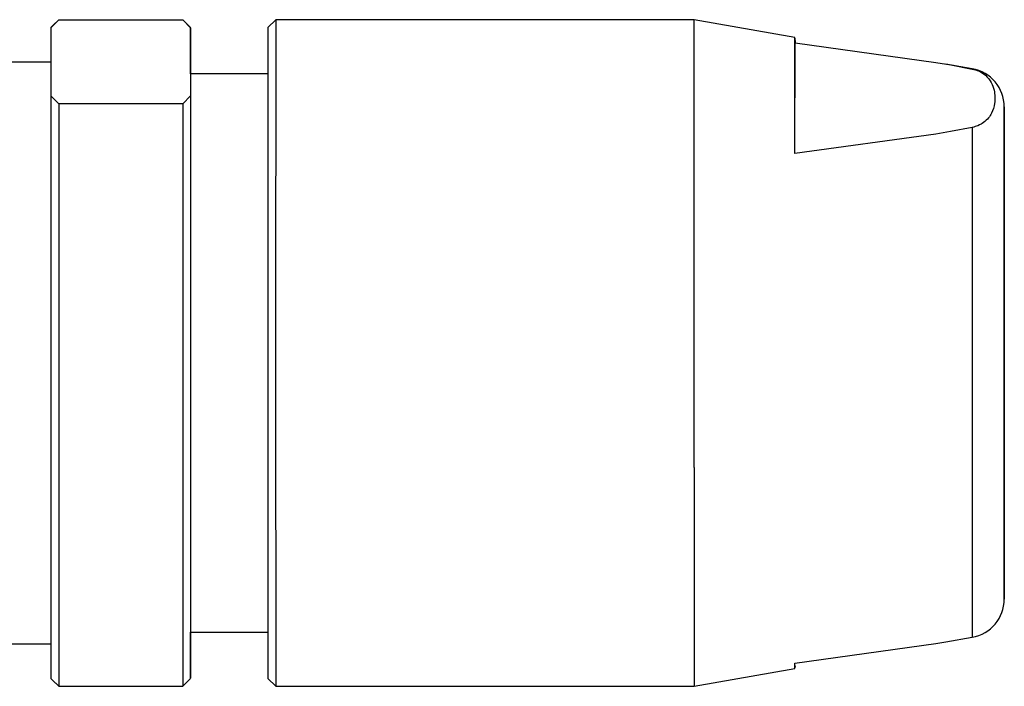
# Model space of a CAD drawing. Header units: inches. Extents: x 1.8 to 31.6, y 1.3 to 21.4.
# Tile 65 of 65: x 31.072 to 31.572, y 15.292 to 15.631. Entities that reach past the tile are written whole.
import ezdxf

# ---------------------------------------------------------------- set-up
doc = ezdxf.new("R2010")
doc.units = ezdxf.units.IN
doc.header["$MEASUREMENT"] = 0

msp = doc.modelspace()

# ---------------------------------------------------------------- linework, layer by layer
at = {"color": 7, "linetype": 'Continuous', "lineweight": 25}
for p, q in [((31.08808, 15.62644), (31.08805, 15.59178)), ((31.08808, 15.62644), (31.09202, 15.63046)), ((31.09041, 15.6289), (31.08808, 15.62657)), ((31.08808, 15.62657), (31.08808, 15.62644)), ((31.09202, 15.63046), (31.15501, 15.63046)), ((31.15501, 15.63046), (31.15894, 15.62644)), ((31.15894, 15.62657), (31.15654, 15.62898)), ((31.15894, 15.62644), (31.15892, 15.59178)), ((31.20225, 15.63051), (31.19831, 15.62657)), ((31.41485, 15.63051), (31.20225, 15.63051)), ((31.46603, 15.62149), (31.41485, 15.63051)), ((31.466, 15.56249), (31.46604, 15.61875)), ((31.46604, 15.61875), (31.53765, 15.60884)), ((31.08806, 15.60886), (31.06052, 15.60886)), ((31.53765, 15.60884), (31.54513, 15.60754)), ((31.55606, 15.60561), (31.54271, 15.60797)), ((31.54513, 15.60754), (31.55606, 15.60545)), ((31.55606, 15.60545), (31.55606, 15.60561)), ((31.15894, 15.60295), (31.15891, 15.41251)), ((31.19829, 15.60295), (31.15894, 15.60295)), ((31.09199, 15.58775), (31.08805, 15.59178)), ((31.15892, 15.59178), (31.15498, 15.58775)), ((31.15892, 15.59178), (31.15895, 15.296)), ((31.09199, 15.58775), (31.09201, 15.29198)), ((31.15498, 15.58775), (31.09199, 15.58775)), ((31.15498, 15.58775), (31.15501, 15.29198)), ((31.55604, 15.57579), (31.54511, 15.57371)), ((31.53763, 15.5724), (31.466, 15.56249)), ((31.54511, 15.57371), (31.53763, 15.5724)), ((31.15894, 15.31949), (31.19829, 15.31949)), ((31.15895, 15.296), (31.15896, 15.31949)), ((31.54274, 15.31448), (31.55606, 15.31683)), ((31.06052, 15.31358), (31.08806, 15.31358)), ((31.46602, 15.30369), (31.53765, 15.3136)), ((31.53765, 15.3136), (31.54273, 15.31449)), ((31.41485, 15.29193), (31.46603, 15.30095)), ((31.08808, 15.29587), (31.09044, 15.29351)), ((31.15657, 15.2935), (31.15894, 15.29587)), ((31.19831, 15.29587), (31.20225, 15.29193)), ((31.09049, 15.29354), (31.09201, 15.29198)), ((31.09201, 15.29198), (31.15501, 15.29198)), ((31.15501, 15.29198), (31.15653, 15.29354)), ((31.20225, 15.29193), (31.41485, 15.29193))]:
    msp.add_line(p, q, dxfattribs=at)
at = {"color": 7, "linetype": 'Continuous', "lineweight": 25, "flags": 128}
for points in [[(31.41481, 15.40303), (31.41481, 15.43987), (31.41481, 15.47777), (31.41481, 15.51485), (31.41481, 15.54923), (31.41482, 15.57921), (31.41483, 15.60326), (31.41483, 15.6202), (31.41484, 15.62916), (31.41485, 15.63051)], [(31.466, 15.56249), (31.466, 15.57818), (31.46601, 15.59177), (31.46601, 15.60302), (31.46602, 15.61172), (31.46602, 15.61773), (31.46603, 15.62094), (31.46603, 15.62128), (31.46604, 15.61875)], [(31.57234, 15.37773), (31.57234, 15.39126), (31.57235, 15.41163), (31.57235, 15.43687), (31.57235, 15.46448), (31.57235, 15.49178), (31.57235, 15.51608), (31.57234, 15.53502), (31.57234, 15.54673), (31.57233, 15.55007), (31.57232, 15.54471), (31.57232, 15.53118), (31.57231, 15.51081), (31.57231, 15.48557), (31.57231, 15.45796), (31.57231, 15.43066), (31.57231, 15.40636), (31.57232, 15.38742), (31.57232, 15.37571), (31.57233, 15.37237), (31.57234, 15.37773)], [(31.46604, 15.30238), (31.46603, 15.3015), (31.46603, 15.30116), (31.46602, 15.30369)]]:
    msp.add_lwpolyline(points, dxfattribs=at)
at = {"color": 7, "linetype": 'Continuous', "lineweight": 25}
for centre, radius, start, end in [((22.15774, 15.60568), 9.00122, 359.98264, 0.132117), ((271.47269, 15.46122), 240.27443, 179.9605696, 180.0394304), ((277.90463, 15.46122), 246.70243, 179.9606827, 180.0393173), ((31.55265, 15.58623), 0.01969, 360, 80), ((311.87661, 15.46844), 280.78859, 179.9748322, 180.0352137), ((287.4037, 15.46852), 255.84768, 179.9759763, 180.0339697), ((95.40496, 15.38951), 64.24605, 179.9794903, 180.062445), ((115.5589, 15.37828), 84.1441, 179.9831419, 180.0587955), ((31.55265, 15.33621), 0.01969, 280, 0)]:
    msp.add_arc(centre, radius, start, end, dxfattribs=at)
for points, knots in [([(31.55606, 15.60545), (31.55718, 15.60514), (31.5602, 15.60429), (31.56507, 15.60068), (31.56756, 15.59503), (31.5678, 15.58856), (31.56624, 15.58298), (31.56342, 15.57917), (31.55951, 15.57673), (31.55707, 15.57607), (31.55604, 15.57579)], [0, 0, 0, 0, 0.046795, 0.126024, 0.368391, 0.585952, 0.74064, 0.899493, 0.957528, 1, 1, 1, 1]), ([(31.5723, 15.41825), (31.5723, 15.43359), (31.5723, 15.45728), (31.5723, 15.48999), (31.5723, 15.5142), (31.5723, 15.5363), (31.57231, 15.56047), (31.57232, 15.58146), (31.57233, 15.58796), (31.57234, 15.58382), (31.57234, 15.57537), (31.57235, 15.56232), (31.57236, 15.5401), (31.57236, 15.50975), (31.57236, 15.48337), (31.57236, 15.47269)], [0, 0, 0, 0, 0.110691, 0.170942, 0.231143, 0.291394, 0.351595, 0.462286, 0.572978, 0.633228, 0.693429, 0.75368, 0.813881, 0.924573, 1, 1, 1, 1]), ([(31.57236, 15.45628), (31.57236, 15.44834), (31.57236, 15.43192), (31.57236, 15.40824), (31.57236, 15.38614), (31.57235, 15.36197), (31.57234, 15.34098), (31.57233, 15.33448), (31.57232, 15.33862), (31.57232, 15.34706), (31.57231, 15.36016), (31.5723, 15.38217), (31.5723, 15.40407), (31.5723, 15.41825)], [0, 0, 0, 0, 0.069452, 0.143785, 0.21818, 0.292514, 0.42919, 0.565867, 0.640262, 0.714595, 0.78899, 0.863324, 1, 1, 1, 1])]:
    msp.add_open_spline(points, degree=3, knots=knots, dxfattribs=at)

doc.saveas('drawing.dxf')
